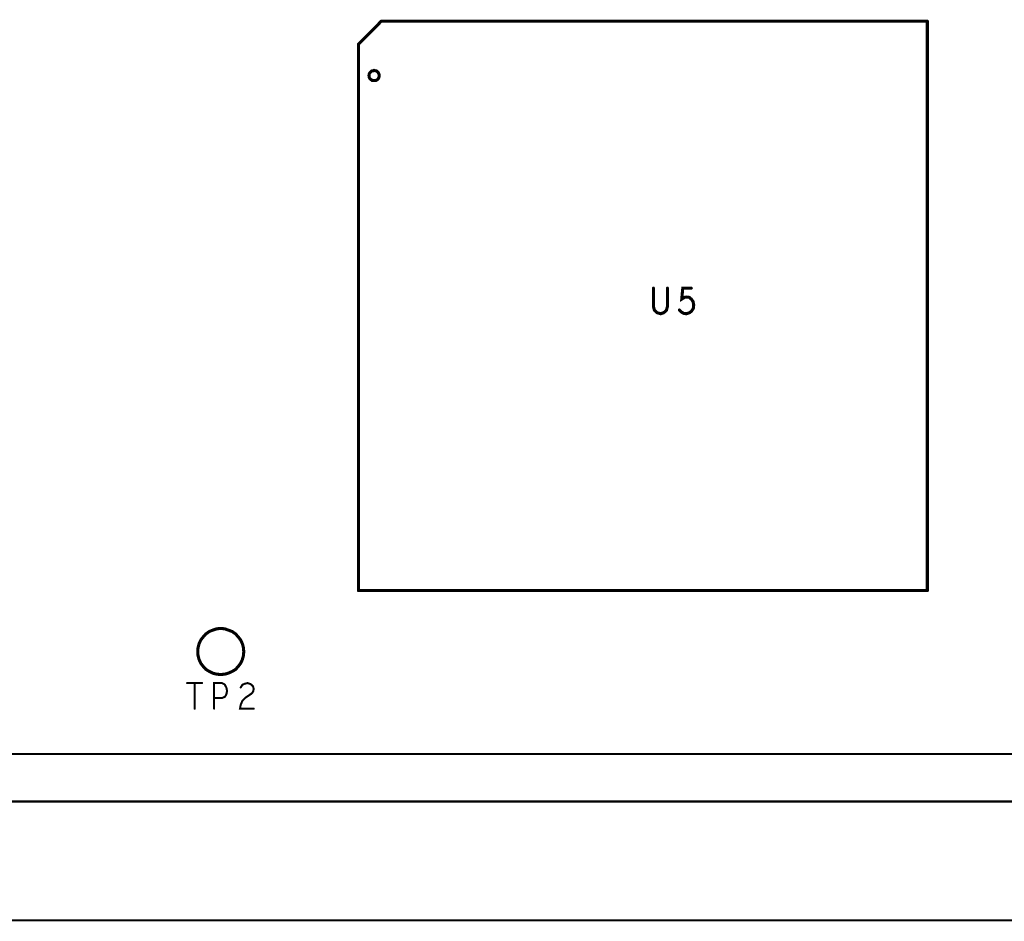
# Model space of a CAD drawing. Extents: x 23.5 to 56.6, y 21.5 to 42.6.
# Tile 17 of 29: x 38.7 to 41.6, y 29.4 to 32. Entities that reach past the tile are written whole.
import ezdxf

# ---------------------------------------------------------------- set-up
doc = ezdxf.new("R2010")
doc.units = 0
doc.layers.add('1', color=2, linetype='CONTINUOUS')

msp = doc.modelspace()

# ---------------------------------------------------------------- linework, layer by layer
at = {"layer": '1'}
for points, const_width in [([(39.8, 31.988), (39.733, 31.92), (39.733, 30.32)], 0.009), ([(41.401, 31.988), (39.8, 31.988)], 0.009), ([(41.401, 30.32), (41.401, 31.988)], 0.009), ([(39.794, 31.829), (39.794, 31.831), (39.793, 31.834), (39.792, 31.836), (39.791, 31.838), (39.789, 31.84), (39.787, 31.842), (39.784, 31.843), (39.782, 31.843), (39.779, 31.844), (39.777, 31.843), (39.774, 31.843), (39.772, 31.842), (39.77, 31.84), (39.768, 31.838), (39.766, 31.836), (39.765, 31.834), (39.765, 31.831), (39.764, 31.829), (39.765, 31.826), (39.765, 31.823), (39.766, 31.821), (39.768, 31.819), (39.77, 31.817), (39.772, 31.816), (39.774, 31.814), (39.777, 31.814), (39.779, 31.814), (39.782, 31.814), (39.784, 31.814), (39.787, 31.816), (39.789, 31.817), (39.791, 31.819), (39.792, 31.821), (39.793, 31.823), (39.794, 31.826), (39.794, 31.829)], 0.009), ([(40.601, 31.141), (40.598, 31.152), (40.598, 31.206)], 0.009), ([(40.639, 31.206), (40.639, 31.152), (40.636, 31.141), (40.628, 31.134), (40.619, 31.131), (40.609, 31.134), (40.601, 31.141)], 0.009), ([(40.674, 31.142), (40.68, 31.136), (40.687, 31.132), (40.695, 31.131), (40.704, 31.134), (40.71, 31.139), (40.715, 31.147), (40.716, 31.157), (40.714, 31.167), (40.709, 31.174), (40.703, 31.179), (40.696, 31.18), (40.689, 31.179), (40.681, 31.174), (40.684, 31.206), (40.709, 31.206)], 0.009), ([(41.401, 30.32), (39.733, 30.32)], 0.009), ([(39.397, 30.141), (39.396, 30.153), (39.393, 30.164), (39.388, 30.175), (39.381, 30.184), (39.373, 30.193), (39.363, 30.2), (39.352, 30.204), (39.341, 30.208), (39.329, 30.209), (39.318, 30.208), (39.306, 30.204), (39.296, 30.2), (39.286, 30.193), (39.278, 30.184), (39.271, 30.175), (39.266, 30.164), (39.263, 30.153), (39.262, 30.141), (39.263, 30.129), (39.266, 30.118), (39.271, 30.107), (39.278, 30.098), (39.286, 30.089), (39.296, 30.083), (39.306, 30.078), (39.318, 30.075), (39.329, 30.074), (39.341, 30.075), (39.352, 30.078), (39.363, 30.083), (39.373, 30.089), (39.381, 30.098), (39.388, 30.107), (39.393, 30.118), (39.396, 30.129), (39.397, 30.141)], 0.009), ([(39.231, 30.049), (39.275, 30.049)], 0.006), ([(39.253, 30.049), (39.253, 29.974)], 0.006), ([(39.31, 29.974), (39.31, 30.049), (39.333, 30.049), (39.341, 30.045), (39.346, 30.036), (39.348, 30.026), (39.346, 30.016), (39.342, 30.009), (39.333, 30.005), (39.31, 30.005)], 0.006), ([(39.388, 29.985), (39.393, 29.997), (39.402, 30.006), (39.421, 30.019), (39.425, 30.025), (39.426, 30.032), (39.424, 30.04), (39.417, 30.046), (39.408, 30.049), (39.4, 30.047), (39.393, 30.044), (39.388, 30.036)], 0.006), ([(39.388, 29.985), (39.386, 29.974), (39.426, 29.974)], 0.006), ([(37.261, 29.841), (37.387, 29.841), (39.802, 29.841)], 0.006), ([(39.802, 29.841), (39.811, 29.841), (39.961, 29.841), (48.604, 29.841)], 0.006), ([(37.664, 29.702), (37.4, 29.702), (37.4, 29.354), (48.604, 29.354)], 0.006), ([(42.764, 29.702), (42.656, 29.702), (38.087, 29.702)], 0.006)]:
    msp.add_lwpolyline(points, dxfattribs=dict(at, const_width=const_width))
for points, const_width in [([(39.80225, 31.988, 1), (39.79775, 31.988, 1)], 0.0045), ([(39.80225, 31.988, 1), (39.79775, 31.988, 1)], 0.0045), ([(41.40325, 31.988, 1), (41.39875, 31.988, 1)], 0.0045), ([(41.40325, 31.988, 1), (41.39875, 31.988, 1)], 0.0045), ([(39.79625, 31.829, 1), (39.79175, 31.829, 1)], 0.0045), ([(39.79625, 31.829, 1), (39.79175, 31.829, 1)], 0.0045), ([(40.60025, 31.206, 1), (40.59575, 31.206, 1)], 0.0045), ([(40.64125, 31.206, 1), (40.63675, 31.206, 1)], 0.0045), ([(40.71125, 31.206, 1), (40.70675, 31.206, 1)], 0.0045), ([(40.60325, 31.141, 1), (40.59875, 31.141, 1)], 0.0045), ([(40.60325, 31.141, 1), (40.59875, 31.141, 1)], 0.0045), ([(40.67625, 31.142, 1), (40.67175, 31.142, 1)], 0.0045), ([(39.73525, 30.32, 1), (39.73075, 30.32, 1)], 0.0045), ([(39.73525, 30.32, 1), (39.73075, 30.32, 1)], 0.0045), ([(41.40325, 30.32, 1), (41.39875, 30.32, 1)], 0.0045), ([(41.40325, 30.32, 1), (41.39875, 30.32, 1)], 0.0045), ([(39.39925, 30.141, 1), (39.39475, 30.141, 1)], 0.0045), ([(39.39925, 30.141, 1), (39.39475, 30.141, 1)], 0.0045), ([(39.2325, 30.049, 1), (39.2295, 30.049, 1)], 0.003), ([(39.2545, 30.049, 1), (39.2515, 30.049, 1)], 0.003), ([(39.2765, 30.049, 1), (39.2735, 30.049, 1)], 0.003), ([(39.3895, 30.036, 1), (39.3865, 30.036, 1)], 0.003), ([(39.3115, 30.005, 1), (39.3085, 30.005, 1)], 0.003), ([(39.2545, 29.974, 1), (39.2515, 29.974, 1)], 0.003), ([(39.3115, 29.974, 1), (39.3085, 29.974, 1)], 0.003), ([(39.3895, 29.985, 1), (39.3865, 29.985, 1)], 0.003), ([(39.3895, 29.985, 1), (39.3865, 29.985, 1)], 0.003), ([(39.4275, 29.974, 1), (39.4245, 29.974, 1)], 0.003), ([(39.8035, 29.841, 1), (39.8005, 29.841, 1)], 0.003), ([(39.8035, 29.841, 1), (39.8005, 29.841, 1)], 0.003)]:
    msp.add_lwpolyline(points, format="xyb", close=True, dxfattribs=dict(at, const_width=const_width))

doc.saveas('drawing.dxf')
